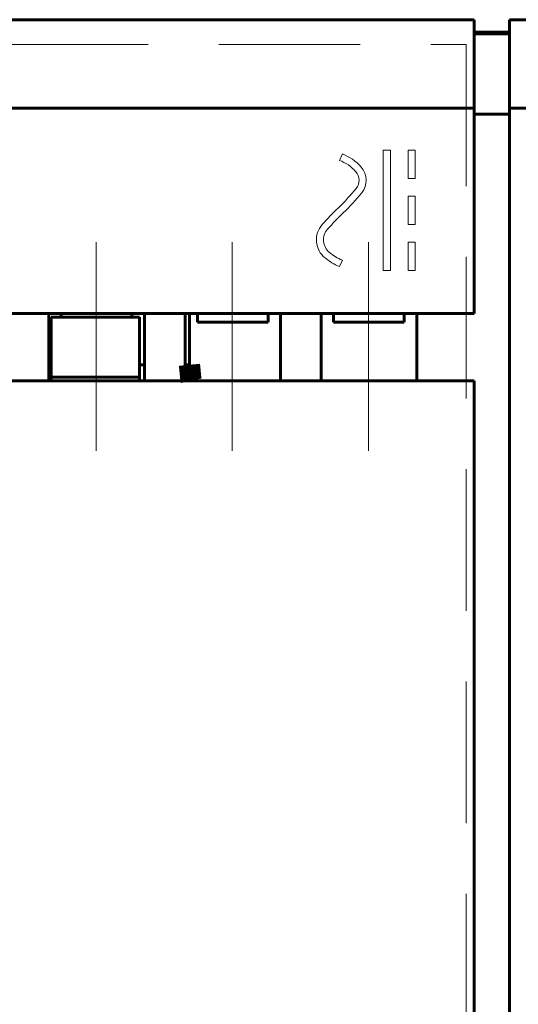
# Model space of a CAD drawing. Header units: millimetres. Extents: x 0 to 420, y 0 to 297.
# Tile 21 of 66: x 124 to 138, y 128 to 156. Entities that reach past the tile are written whole.
import ezdxf

# ---------------------------------------------------------------- set-up
doc = ezdxf.new("R2010")
doc.units = ezdxf.units.MM
for name, pattern in [('K5LT32769', [6, 4, -2]), ('K5LT_AXLED', [19.5, 15, -1.5, 1.5, -1.5]), ('K5LT_BASIC', [0]), ('K5LT_THIN', [0])]:
    doc.linetypes.add(name, pattern=pattern)
doc.layers.add('Системный слой', color=7, linetype='Continuous')
doc.layers.add('Слой 1', color=6, linetype='Continuous')

# ---------------------------------------------------------------- blocks, each defined once
blk = doc.blocks.new('U3')
at = {"layer": 'Слой 1', "linetype": 'K5LT_THIN', "lineweight": 18}
for p, q in [((134.526, 152.41), (134.726, 152.41)), ((134.526, 151.61), (134.526, 152.41)), ((134.726, 152.41), (134.726, 151.61)), ((134.726, 151.61), (134.526, 151.61))]:
    blk.add_line(p, q, dxfattribs=at)
blk = doc.blocks.new('U4')
at = {"layer": 'Слой 1', "linetype": 'K5LT_THIN', "lineweight": 18}
for p, q in [((134.526, 151.11), (134.726, 151.11)), ((134.526, 150.31), (134.526, 151.11)), ((134.726, 151.11), (134.726, 150.31)), ((134.726, 150.31), (134.526, 150.31))]:
    blk.add_line(p, q, dxfattribs=at)
blk = doc.blocks.new('U5')
at = {"layer": 'Слой 1', "linetype": 'K5LT_THIN', "lineweight": 18}
for p, q in [((134.526, 149.81), (134.726, 149.81)), ((134.526, 149.01), (134.526, 149.81)), ((134.726, 149.81), (134.726, 149.01)), ((134.726, 149.01), (134.526, 149.01))]:
    blk.add_line(p, q, dxfattribs=at)
blk = doc.blocks.new('U6')
at = {"layer": 'Слой 1', "linetype": 'K5LT_THIN', "lineweight": 18}
for p, q in [((133.826, 152.41), (134.026, 152.41)), ((133.826, 149.01), (133.826, 152.41)), ((134.026, 152.41), (134.026, 149.01)), ((134.026, 149.01), (133.826, 149.01))]:
    blk.add_line(p, q, dxfattribs=at)
blk = doc.blocks.new('U14')
at = {"layer": 'Системный слой', "linetype": 'K5LT32769', "lineweight": 0}
for p, q in [((81.174, 155.395), (136.174, 155.395)), ((136.174, 155.395), (136.174, 104.845))]:
    blk.add_line(p, q, dxfattribs=at)

msp = doc.modelspace()

# ---------------------------------------------------------------- linework, layer by layer
at = {"layer": 'Системный слой', "linetype": 'K5LT_BASIC', "lineweight": 60}
for p, q in [((80.395, 156.095), (136.395, 156.095)), ((136.395, 156.095), (136.395, 153.595)), ((137.395, 156.095), (137.395, 153.595)), ((137.395, 156.095), (137.895, 156.095)), ((137.395, 155.745), (136.395, 155.745)), ((136.395, 155.695), (137.395, 155.695)), ((136.395, 153.595), (80.395, 153.595)), ((136.395, 153.595), (136.395, 147.795)), ((137.895, 153.595), (137.395, 153.595)), ((137.395, 106.095), (137.395, 153.595)), ((136.395, 153.43), (137.395, 153.43)), ((136.395, 147.795), (80.395, 147.795)), ((124.37, 145.895), (124.37, 147.795)), ((124.72, 147.795), (124.72, 147.695)), ((126.72, 147.795), (126.72, 147.695)), ((127.07, 147.795), (127.07, 145.895)), ((128.22, 145.895), (128.22, 147.795)), ((128.345, 146.345), (128.345, 147.795)), ((128.57, 147.795), (128.57, 147.545)), ((130.57, 147.795), (130.57, 147.545)), ((130.92, 147.795), (130.92, 145.895)), ((132.07, 145.895), (132.07, 147.795)), ((132.42, 147.795), (132.42, 147.545)), ((134.42, 147.795), (134.42, 147.545)), ((134.77, 147.795), (134.77, 145.895)), ((126.93, 147.695), (124.43, 147.695)), ((124.43, 147.695), (124.43, 145.995)), ((126.93, 145.995), (126.93, 147.695)), ((128.57, 147.545), (130.57, 147.545)), ((132.42, 147.545), (134.42, 147.545)), ((124.43, 147.345), (124.37, 147.345)), ((124.37, 146.345), (124.43, 146.345)), ((126.93, 146.345), (127.07, 146.345)), ((128.22, 146.345), (128.345, 146.345)), ((80.395, 145.895), (136.395, 145.895)), ((124.43, 145.995), (126.93, 145.995)), ((124.43, 145.895), (124.43, 145.995)), ((126.93, 145.995), (126.93, 145.895)), ((136.395, 145.895), (136.395, 106.095))]:
    msp.add_line(p, q, dxfattribs=at)
at = {"layer": 'Системный слой', "linetype": 'K5LT_AXLED', "lineweight": 18}
for p, q in [((125.706, 149.81), (125.706, 143.91)), ((129.556, 149.81), (129.556, 143.91)), ((133.406, 149.81), (133.406, 143.91))]:
    msp.add_line(p, q, dxfattribs=at)
at = {"layer": 'Системный слой', "linetype": 'K5LT_BASIC', "const_width": 0.6}
msp.add_lwpolyline([(128.396, 145.895), (128.383, 145.955), (128.345, 146.345)], dxfattribs=at)
at = {"layer": 'Системный слой', "linetype": 'K5LT_BASIC', "lineweight": 60}
msp.add_open_spline([(154.899, 138.24), (153.823, 138.24), (152.949, 137.367), (152.949, 136.29), (152.949, 135.213), (153.823, 134.34), (154.899, 134.34), (155.976, 134.34), (156.849, 135.213), (156.849, 136.29), (156.85, 137.367), (155.976, 138.24), (154.9, 138.24), (122.593, 138.24), (219.513, 138.24), (154.899, 138.24)], degree=3, knots=[0, 0, 0, 0, 0.19998, 0.19998, 0.19998, 0.39996, 0.39996, 0.39996, 0.59994, 0.59994, 0.59994, 0.9999, 0.9999, 0.9999, 1, 1, 1, 1], dxfattribs=at)
at = {"layer": 'Слой 1', "linetype": 'K5LT_THIN', "lineweight": 18}
for p, q in [((132.669, 152.301), (132.584, 152.119)), ((132.669, 149.301), (132.584, 149.12))]:
    msp.add_line(p, q, dxfattribs=at)
for centre, radius, start, end in [((132.196, 151.048), 1.34, 41.3442, 69.3357), ((132.196, 151.048), 1.14, 41.3442, 70.1188), ((132.778, 151.56), 0.564, 320.8121, 41.3442), ((132.778, 151.56), 0.364, 320.8121, 41.3442), ((128.235, 155.264), 6.226, 313.9622, 320.8121), ((128.235, 155.264), 6.426, 313.9622, 320.8121), ((138.693, 144.42), 8.839, 133.9622, 138.2295), ((138.693, 144.42), 8.639, 133.9622, 138.2295), ((132.588, 149.873), 0.653, 138.2295, 231.2363), ((132.588, 149.873), 0.453, 138.2295, 231.2363), ((133.279, 150.734), 1.558, 231.2363, 246.9247), ((133.279, 150.734), 1.758, 231.2363, 246.6923)]:
    msp.add_arc(centre, radius, start, end, dxfattribs=at)

# ---------------------------------------------------------------- block references
at = {"layer": 'Системный слой'}
msp.add_blockref('U14', (0, 0), dxfattribs=at)
at = {"layer": 'Слой 1'}
for name in ['U6', 'U3', 'U4', 'U5']:
    msp.add_blockref(name, (0, 0), dxfattribs=at)

doc.saveas('drawing.dxf')
